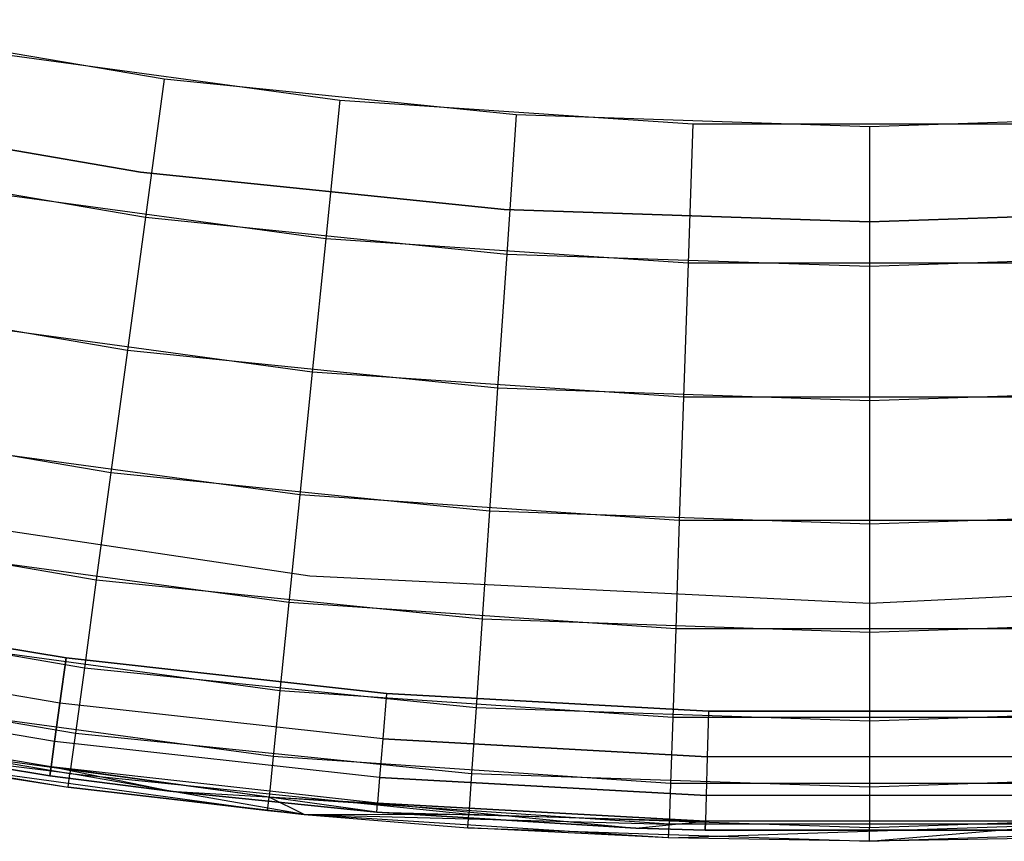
# Model space of a CAD drawing. Extents: x 0.01 to 1.98, y 0.03 to 2.78.
# Tile 7 of 39: x 0.85 to 1.02, y 0.03 to 0.16. Entities that reach past the tile are written whole.
import ezdxf

# ---------------------------------------------------------------- set-up
doc = ezdxf.new("R2010")
doc.units = 0
doc.header["$MEASUREMENT"] = 0
doc.layers.get('0').update_dxf_attribs({"color": 13, "linetype": 'CONTINUOUS'})

# ---------------------------------------------------------------- blocks, each defined once
blk = doc.blocks.new('NATALIE-10724-10723_C_STL_')
at = {"color": 0}
for p, q in [((0.87818, 0.15358, 1.4307), (0.82051, 0.16341, 1.4307)), ((0.87818, 0.15358, 1.4307), (0.82051, 0.16341, 1.4307)), ((0.84926, 0.15801, 6.15511), (0.90723, 0.15013, 6.15511)), ((0.84926, 0.15801, 6.15511), (0.90723, 0.15013, 6.15511)), ((0.87818, 0.15358, 1.4307), (0.87508, 0.13075, 1.43297)), ((0.87818, 0.15358, 1.4307), (0.87508, 0.13075, 1.43297)), ((0.93639, 0.14766, 1.4307), (0.87818, 0.15358, 1.4307)), ((0.93639, 0.14766, 1.4307), (0.87818, 0.15358, 1.4307)), ((0.90723, 0.15013, 6.15511), (0.9049, 0.1272, 6.15284)), ((0.90723, 0.15013, 6.15511), (0.9049, 0.1272, 6.15284)), ((0.90723, 0.15013, 6.15511), (0.96561, 0.14618, 6.15511)), ((0.90723, 0.15013, 6.15511), (0.96561, 0.14618, 6.15511)), ((0.87424, 0.13823, 1.42418), (0.81463, 0.1485, 1.42418)), ((0.81463, 0.1485, 1.38481), (0.87424, 0.13823, 1.38481)), ((0.87424, 0.13823, 1.42418), (0.81463, 0.1485, 1.42418)), ((0.81463, 0.1485, 1.38481), (0.87424, 0.13823, 1.38481)), ((0.93639, 0.14766, 1.4307), (0.93483, 0.12467, 1.43297)), ((0.93639, 0.14766, 1.4307), (0.93483, 0.12467, 1.43297)), ((0.99486, 0.14568, 1.4307), (0.93639, 0.14766, 1.4307)), ((0.99486, 0.14568, 1.4307), (0.93639, 0.14766, 1.4307)), ((1.05333, 0.14766, 1.4307), (0.99486, 0.14568, 1.4307)), ((1.05333, 0.14766, 1.4307), (0.99486, 0.14568, 1.4307)), ((0.96561, 0.14618, 6.15511), (0.96483, 0.12315, 6.15284)), ((0.96561, 0.14618, 6.15511), (0.96483, 0.12315, 6.15284)), ((0.96561, 0.14618, 6.15511), (1.02411, 0.14618, 6.15511)), ((0.96561, 0.14618, 6.15511), (1.02411, 0.14618, 6.15511)), ((0.99486, 0.14568, 1.4307), (0.99486, 0.12264, 1.43297)), ((0.99486, 0.14568, 1.4307), (0.99486, 0.12264, 1.43297)), ((0.81587, 0.14084, 1.43297), (0.87508, 0.13075, 1.43297)), ((0.81587, 0.14084, 1.43297), (0.87508, 0.13075, 1.43297)), ((0.93441, 0.13204, 1.42418), (0.87424, 0.13823, 1.42418)), ((0.87424, 0.13823, 1.42418), (0.87424, 0.13823, 1.38481)), ((0.87424, 0.13823, 1.38481), (0.93441, 0.13204, 1.38481)), ((0.87424, 0.13823, 1.42418), (0.87424, 0.13823, 1.38481)), ((0.93441, 0.13204, 1.42418), (0.87424, 0.13823, 1.42418)), ((0.87424, 0.13823, 1.38481), (0.93441, 0.13204, 1.38481)), ((0.9049, 0.1272, 6.15284), (0.84539, 0.13529, 6.15284)), ((0.9049, 0.1272, 6.15284), (0.84539, 0.13529, 6.15284)), ((0.99486, 0.12998, 1.42418), (0.93441, 0.13204, 1.42418)), ((0.93441, 0.13204, 1.42418), (0.93441, 0.13204, 1.38481)), ((0.93441, 0.13204, 1.38481), (0.99486, 0.12998, 1.38481)), ((0.93441, 0.13204, 1.42418), (0.93441, 0.13204, 1.38481)), ((0.99486, 0.12998, 1.42418), (0.93441, 0.13204, 1.42418)), ((0.93441, 0.13204, 1.38481), (0.99486, 0.12998, 1.38481)), ((1.05531, 0.13204, 1.42418), (0.99486, 0.12998, 1.42418)), ((0.99486, 0.12998, 1.38481), (1.05531, 0.13204, 1.38481)), ((1.05531, 0.13204, 1.42418), (0.99486, 0.12998, 1.42418)), ((0.99486, 0.12998, 1.38481), (1.05531, 0.13204, 1.38481)), ((0.87508, 0.13075, 1.43297), (0.87209, 0.10879, 1.43969)), ((0.87508, 0.13075, 1.43297), (0.87209, 0.10879, 1.43969)), ((0.87508, 0.13075, 1.43297), (0.93483, 0.12467, 1.43297)), ((0.87508, 0.13075, 1.43297), (0.93483, 0.12467, 1.43297)), ((0.99486, 0.12998, 1.42418), (0.99486, 0.12998, 1.38481)), ((0.99486, 0.12998, 1.42418), (0.99486, 0.12998, 1.38481)), ((0.9049, 0.1272, 6.15284), (0.90266, 0.10516, 6.14612)), ((0.9049, 0.1272, 6.15284), (0.90266, 0.10516, 6.14612)), ((0.96483, 0.12315, 6.15284), (0.9049, 0.1272, 6.15284)), ((0.96483, 0.12315, 6.15284), (0.9049, 0.1272, 6.15284)), ((0.93483, 0.12467, 1.43297), (0.93333, 0.10256, 1.43969)), ((0.93483, 0.12467, 1.43297), (0.93333, 0.10256, 1.43969)), ((0.93483, 0.12467, 1.43297), (0.99486, 0.12264, 1.43297)), ((0.93483, 0.12467, 1.43297), (0.99486, 0.12264, 1.43297)), ((0.99486, 0.12264, 1.43297), (1.05489, 0.12467, 1.43297)), ((0.99486, 0.12264, 1.43297), (1.05489, 0.12467, 1.43297)), ((0.96483, 0.12315, 6.15284), (0.96408, 0.101, 6.14612)), ((0.96483, 0.12315, 6.15284), (0.96408, 0.101, 6.14612)), ((1.02489, 0.12315, 6.15284), (0.96483, 0.12315, 6.15284)), ((1.02489, 0.12315, 6.15284), (0.96483, 0.12315, 6.15284)), ((0.99486, 0.12264, 1.43297), (0.99486, 0.10048, 1.43969)), ((0.99486, 0.12264, 1.43297), (0.99486, 0.10048, 1.43969)), ((0.81141, 0.11914, 1.43969), (0.87209, 0.10879, 1.43969)), ((0.81141, 0.11914, 1.43969), (0.87209, 0.10879, 1.43969)), ((0.90266, 0.10516, 6.14612), (0.84166, 0.11345, 6.14612)), ((0.90266, 0.10516, 6.14612), (0.84166, 0.11345, 6.14612)), ((0.87209, 0.10879, 1.43969), (0.86934, 0.08856, 1.4506)), ((0.87209, 0.10879, 1.43969), (0.86934, 0.08856, 1.4506)), ((0.87209, 0.10879, 1.43969), (0.93333, 0.10256, 1.43969)), ((0.87209, 0.10879, 1.43969), (0.93333, 0.10256, 1.43969)), ((0.90266, 0.10516, 6.14612), (0.90059, 0.08485, 6.1352)), ((0.90266, 0.10516, 6.14612), (0.90059, 0.08485, 6.1352)), ((0.96408, 0.101, 6.14612), (0.90266, 0.10516, 6.14612)), ((0.96408, 0.101, 6.14612), (0.90266, 0.10516, 6.14612)), ((0.93333, 0.10256, 1.43969), (0.93196, 0.08219, 1.4506)), ((0.93333, 0.10256, 1.43969), (0.93196, 0.08219, 1.4506)), ((0.93333, 0.10256, 1.43969), (0.99486, 0.10048, 1.43969)), ((0.93333, 0.10256, 1.43969), (0.99486, 0.10048, 1.43969)), ((0.96408, 0.101, 6.14612), (0.96339, 0.0806, 6.1352)), ((0.96408, 0.101, 6.14612), (0.96339, 0.0806, 6.1352)), ((1.02564, 0.101, 6.14612), (0.96408, 0.101, 6.14612)), ((1.02564, 0.101, 6.14612), (0.96408, 0.101, 6.14612)), ((0.99486, 0.10048, 1.43969), (1.05638, 0.10256, 1.43969)), ((0.99486, 0.10048, 1.43969), (1.05638, 0.10256, 1.43969)), ((0.99486, 0.10048, 1.43969), (0.99486, 0.08006, 1.4506)), ((0.99486, 0.10048, 1.43969), (0.99486, 0.08006, 1.4506)), ((0.8073, 0.09914, 1.4506), (0.86934, 0.08856, 1.4506)), ((0.8073, 0.09914, 1.4506), (0.86934, 0.08856, 1.4506)), ((0.90059, 0.08485, 6.1352), (0.83823, 0.09332, 6.1352)), ((0.90059, 0.08485, 6.1352), (0.83823, 0.09332, 6.1352)), ((0.86934, 0.08856, 1.4506), (0.86693, 0.07082, 1.46529)), ((0.86934, 0.08856, 1.4506), (0.86693, 0.07082, 1.46529)), ((0.86934, 0.08856, 1.4506), (0.93196, 0.08219, 1.4506)), ((0.86934, 0.08856, 1.4506), (0.93196, 0.08219, 1.4506)), ((0.81052, 0.0851, 1.47007), (0.90224, 0.07149, 1.47007)), ((0.81052, 0.0851, 6.11574), (0.90224, 0.07149, 6.11574)), ((0.81052, 0.0851, 1.47007), (0.90224, 0.07149, 1.47007)), ((0.81052, 0.0851, 6.11574), (0.90224, 0.07149, 6.11574)), ((0.90059, 0.08485, 6.1352), (0.89878, 0.06704, 6.12051)), ((0.90059, 0.08485, 6.1352), (0.89878, 0.06704, 6.12051)), ((0.96339, 0.0806, 6.1352), (0.90059, 0.08485, 6.1352)), ((0.96339, 0.0806, 6.1352), (0.90059, 0.08485, 6.1352)), ((0.80369, 0.08161, 1.46529), (0.86693, 0.07082, 1.46529)), ((0.80369, 0.08161, 1.46529), (0.86693, 0.07082, 1.46529)), ((0.93196, 0.08219, 1.4506), (0.93075, 0.06433, 1.46529)), ((0.93196, 0.08219, 1.4506), (0.93075, 0.06433, 1.46529)), ((0.93196, 0.08219, 1.4506), (0.99486, 0.08006, 1.4506)), ((0.93196, 0.08219, 1.4506), (0.99486, 0.08006, 1.4506)), ((0.99486, 0.08006, 1.4506), (1.05776, 0.08219, 1.4506)), ((0.99486, 0.08006, 1.4506), (1.05776, 0.08219, 1.4506)), ((0.96339, 0.0806, 6.1352), (0.96279, 0.06271, 6.12051)), ((0.96339, 0.0806, 6.1352), (0.96279, 0.06271, 6.12051)), ((1.02633, 0.0806, 6.1352), (0.96339, 0.0806, 6.1352)), ((1.02633, 0.0806, 6.1352), (0.96339, 0.0806, 6.1352)), ((0.99486, 0.08006, 1.4506), (0.99486, 0.06217, 1.46529)), ((0.99486, 0.08006, 1.4506), (0.99486, 0.06217, 1.46529)), ((0.89878, 0.06704, 6.12051), (0.83522, 0.07568, 6.12051)), ((0.89878, 0.06704, 6.12051), (0.83522, 0.07568, 6.12051)), ((0.86693, 0.07082, 1.46529), (0.86495, 0.05627, 1.48319)), ((0.86693, 0.07082, 1.46529), (0.86495, 0.05627, 1.48319)), ((0.86693, 0.07082, 1.46529), (0.93075, 0.06433, 1.46529)), ((0.86693, 0.07082, 1.46529), (0.93075, 0.06433, 1.46529)), ((0.90224, 0.07149, 1.47007), (0.99486, 0.06694, 1.47007)), ((0.90224, 0.07149, 6.11574), (0.90224, 0.07149, 1.47007)), ((0.90224, 0.07149, 6.11574), (0.99486, 0.06694, 6.11574)), ((0.90224, 0.07149, 1.47007), (0.99486, 0.06694, 1.47007)), ((0.90224, 0.07149, 6.11574), (0.90224, 0.07149, 1.47007)), ((0.90224, 0.07149, 6.11574), (0.99486, 0.06694, 6.11574)), ((0.99486, 0.06694, 1.47007), (1.08747, 0.07149, 1.47007)), ((0.99486, 0.06694, 6.11574), (1.08747, 0.07149, 6.11574)), ((0.99486, 0.06694, 1.47007), (1.08747, 0.07149, 1.47007)), ((0.99486, 0.06694, 6.11574), (1.08747, 0.07149, 6.11574)), ((0.80074, 0.06722, 1.48319), (0.86495, 0.05627, 1.48319)), ((0.80074, 0.06722, 1.48319), (0.86495, 0.05627, 1.48319)), ((0.89878, 0.06704, 6.12051), (0.8973, 0.05243, 6.10261)), ((0.89878, 0.06704, 6.12051), (0.8973, 0.05243, 6.10261)), ((0.96279, 0.06271, 6.12051), (0.89878, 0.06704, 6.12051)), ((0.96279, 0.06271, 6.12051), (0.89878, 0.06704, 6.12051)), ((0.99486, 0.06694, 1.47007), (0.99486, 0.06694, 6.11574)), ((0.99486, 0.06694, 1.47007), (0.99486, 0.06694, 6.11574)), ((0.80937, 0.06669, 1.38481), (0.86196, 0.05789, 1.38481)), ((0.86196, 0.05789, 0.00686), (0.80937, 0.06669, 0.00686)), ((0.86196, 0.05789, 0.00686), (0.80937, 0.06669, 0.00686)), ((0.80937, 0.06669, 1.38481), (0.86196, 0.05789, 1.38481)), ((0.93075, 0.06433, 1.46529), (0.92976, 0.04968, 1.48319)), ((0.93075, 0.06433, 1.46529), (0.92976, 0.04968, 1.48319)), ((0.93075, 0.06433, 1.46529), (0.99486, 0.06217, 1.46529)), ((0.93075, 0.06433, 1.46529), (0.99486, 0.06217, 1.46529)), ((0.99486, 0.06217, 1.46529), (1.05897, 0.06433, 1.46529)), ((0.99486, 0.06217, 1.46529), (1.05897, 0.06433, 1.46529)), ((0.96279, 0.06271, 6.12051), (0.96229, 0.04803, 6.10261)), ((0.96279, 0.06271, 6.12051), (0.96229, 0.04803, 6.10261)), ((1.02693, 0.06271, 6.12051), (0.96279, 0.06271, 6.12051)), ((1.02693, 0.06271, 6.12051), (0.96279, 0.06271, 6.12051)), ((0.99486, 0.06217, 1.46529), (0.99486, 0.04748, 1.48319)), ((0.99486, 0.06217, 1.46529), (0.99486, 0.04748, 1.48319)), ((0.8973, 0.05243, 6.10261), (0.83275, 0.0612, 6.10261)), ((0.8973, 0.05243, 6.10261), (0.83275, 0.0612, 6.10261)), ((0.86092, 0.05043, 0.00836), (0.80792, 0.0593, 0.00836)), ((0.86092, 0.05043, 0.00836), (0.80792, 0.0593, 0.00836)), ((0.86092, 0.05043, 1.38331), (0.80792, 0.0593, 1.38331)), ((0.86092, 0.05043, 1.38331), (0.80792, 0.0593, 1.38331)), ((0.86092, 0.05043, 0.00836), (0.86196, 0.05789, 0.00686)), ((0.86092, 0.05043, 0.00836), (0.86196, 0.05789, 0.00686)), ((0.86196, 0.05789, 1.38481), (0.86092, 0.05043, 1.38331)), ((0.86196, 0.05789, 1.38481), (0.86092, 0.05043, 1.38331)), ((0.86196, 0.05789, 1.38481), (0.91496, 0.05201, 1.38481)), ((0.91496, 0.05201, 0.00686), (0.86196, 0.05789, 0.00686)), ((0.91496, 0.05201, 0.00686), (0.86196, 0.05789, 0.00686)), ((0.86196, 0.05789, 1.38481), (0.91496, 0.05201, 1.38481)), ((0.79854, 0.05653, 1.50361), (0.86348, 0.04545, 1.50361)), ((0.79854, 0.05653, 1.50361), (0.86348, 0.04545, 1.50361)), ((0.86495, 0.05627, 1.48319), (0.86348, 0.04545, 1.50361)), ((0.86495, 0.05627, 1.48319), (0.86348, 0.04545, 1.50361)), ((0.86495, 0.05627, 1.48319), (0.92976, 0.04968, 1.48319)), ((0.86495, 0.05627, 1.48319), (0.92976, 0.04968, 1.48319)), ((0.86004, 0.0441, 0.01263), (0.80669, 0.05303, 0.01263)), ((0.86004, 0.0441, 0.01263), (0.80669, 0.05303, 0.01263)), ((0.86004, 0.0441, 1.37905), (0.80669, 0.05303, 1.37905)), ((0.86004, 0.0441, 1.37905), (0.80669, 0.05303, 1.37905)), ((0.8973, 0.05243, 6.10261), (0.89619, 0.04157, 6.08219)), ((0.8973, 0.05243, 6.10261), (0.89619, 0.04157, 6.08219)), ((0.96229, 0.04803, 6.10261), (0.8973, 0.05243, 6.10261)), ((0.96229, 0.04803, 6.10261), (0.8973, 0.05243, 6.10261)), ((0.91496, 0.05201, 0.00686), (0.91433, 0.0445, 0.00836)), ((0.91496, 0.05201, 0.00686), (0.91433, 0.0445, 0.00836)), ((0.91496, 0.05201, 1.38481), (0.91433, 0.0445, 1.38331)), ((0.91496, 0.05201, 1.38481), (0.91433, 0.0445, 1.38331)), ((0.91496, 0.05201, 1.38481), (0.9682, 0.04907, 1.38481)), ((0.9682, 0.04907, 0.00686), (0.91496, 0.05201, 0.00686)), ((0.9682, 0.04907, 0.00686), (0.91496, 0.05201, 0.00686)), ((0.91496, 0.05201, 1.38481), (0.9682, 0.04907, 1.38481)), ((0.79719, 0.04994, 1.52576), (0.86257, 0.03879, 1.52576)), ((0.79719, 0.04994, 1.52576), (0.86257, 0.03879, 1.52576)), ((0.89619, 0.04157, 6.08219), (0.83092, 0.05044, 6.08219)), ((0.89619, 0.04157, 6.08219), (0.83092, 0.05044, 6.08219)), ((0.86004, 0.0441, 0.01263), (0.86092, 0.05043, 0.00836)), ((0.86004, 0.0441, 0.01263), (0.86092, 0.05043, 0.00836)), ((0.86092, 0.05043, 1.38331), (0.86004, 0.0441, 1.37905)), ((0.86092, 0.05043, 1.38331), (0.86004, 0.0441, 1.37905)), ((0.91433, 0.0445, 0.00836), (0.86092, 0.05043, 0.00836)), ((0.91433, 0.0445, 0.00836), (0.86092, 0.05043, 0.00836)), ((0.91433, 0.0445, 1.38331), (0.86092, 0.05043, 1.38331)), ((0.91433, 0.0445, 1.38331), (0.86092, 0.05043, 1.38331)), ((0.92976, 0.04968, 1.48319), (0.92902, 0.03879, 1.50361)), ((0.92976, 0.04968, 1.48319), (0.92902, 0.03879, 1.50361)), ((0.92976, 0.04968, 1.48319), (0.99486, 0.04748, 1.48319)), ((0.92976, 0.04968, 1.48319), (0.99486, 0.04748, 1.48319)), ((0.9682, 0.04907, 0.00686), (0.96799, 0.04154, 0.00836)), ((0.9682, 0.04907, 0.00686), (0.96799, 0.04154, 0.00836)), ((0.9682, 0.04907, 1.38481), (0.96799, 0.04154, 1.38331)), ((0.9682, 0.04907, 1.38481), (0.96799, 0.04154, 1.38331)), ((0.9682, 0.04907, 1.38481), (1.02152, 0.04907, 1.38481)), ((1.02152, 0.04907, 0.00686), (0.9682, 0.04907, 0.00686)), ((1.02152, 0.04907, 0.00686), (0.9682, 0.04907, 0.00686)), ((0.9682, 0.04907, 1.38481), (1.02152, 0.04907, 1.38481)), ((0.99486, 0.04748, 1.48319), (1.05996, 0.04968, 1.48319)), ((0.99486, 0.04748, 1.48319), (1.05996, 0.04968, 1.48319)), ((0.80558, 0.04737, 0.02654), (0.85925, 0.03839, 0.02654)), ((0.85925, 0.03839, 1.36513), (0.80558, 0.04737, 1.36513)), ((0.80558, 0.04737, 0.02654), (0.85925, 0.03839, 0.02654)), ((0.85925, 0.03839, 1.36513), (0.80558, 0.04737, 1.36513)), ((0.85946, 0.03988, 0.01901), (0.80587, 0.04884, 0.01901)), ((0.85946, 0.03988, 0.01901), (0.80587, 0.04884, 0.01901)), ((0.85946, 0.03988, 1.37266), (0.80587, 0.04884, 1.37266)), ((0.85946, 0.03988, 1.37266), (0.80587, 0.04884, 1.37266)), ((0.96229, 0.04803, 6.10261), (0.96192, 0.03712, 6.08219)), ((0.96229, 0.04803, 6.10261), (0.96192, 0.03712, 6.08219)), ((1.02743, 0.04803, 6.10261), (0.96229, 0.04803, 6.10261)), ((1.02743, 0.04803, 6.10261), (0.96229, 0.04803, 6.10261)), ((0.99486, 0.04748, 1.48319), (0.99486, 0.03656, 1.50361)), ((0.99486, 0.04748, 1.48319), (0.99486, 0.03656, 1.50361)), ((0.80859, 0.04536, 1.54881), (0.86227, 0.03654, 1.54881)), ((0.86257, 0.03879, 1.52576), (0.80859, 0.04536, 1.54881)), ((0.80859, 0.04536, 1.54881), (0.86227, 0.03654, 1.54881)), ((0.86257, 0.03879, 1.52576), (0.80859, 0.04536, 1.54881)), ((0.85946, 0.03988, 0.01901), (0.86004, 0.0441, 0.01263)), ((0.85946, 0.03988, 0.01901), (0.86004, 0.0441, 0.01263)), ((0.86004, 0.0441, 1.37905), (0.85946, 0.03988, 1.37266)), ((0.86004, 0.0441, 1.37905), (0.85946, 0.03988, 1.37266)), ((0.9138, 0.03814, 0.01263), (0.86004, 0.0441, 0.01263)), ((0.9138, 0.03814, 0.01263), (0.86004, 0.0441, 0.01263)), ((0.9138, 0.03814, 1.37905), (0.86004, 0.0441, 1.37905)), ((0.9138, 0.03814, 1.37905), (0.86004, 0.0441, 1.37905)), ((0.86348, 0.04545, 1.50361), (0.86257, 0.03879, 1.52576)), ((0.86348, 0.04545, 1.50361), (0.86257, 0.03879, 1.52576)), ((0.86348, 0.04545, 1.50361), (0.92902, 0.03879, 1.50361)), ((0.86348, 0.04545, 1.50361), (0.92902, 0.03879, 1.50361)), ((0.91433, 0.0445, 0.00836), (0.9138, 0.03814, 0.01263)), ((0.91433, 0.0445, 0.00836), (0.9138, 0.03814, 0.01263)), ((0.91433, 0.0445, 1.38331), (0.9138, 0.03814, 1.37905)), ((0.91433, 0.0445, 1.38331), (0.9138, 0.03814, 1.37905)), ((0.91433, 0.0445, 0.00836), (0.96799, 0.04154, 0.00836)), ((0.91433, 0.0445, 0.00836), (0.96799, 0.04154, 0.00836)), ((0.96799, 0.04154, 1.38331), (0.91433, 0.0445, 1.38331)), ((0.96799, 0.04154, 1.38331), (0.91433, 0.0445, 1.38331)), ((0.89551, 0.03488, 6.06004), (0.82979, 0.04382, 6.06004)), ((0.89551, 0.03488, 6.06004), (0.82979, 0.04382, 6.06004)), ((0.82941, 0.04158, 6.037), (0.86227, 0.03654, 1.54881)), ((0.89528, 0.03262, 6.037), (0.82941, 0.04158, 6.037)), ((0.82941, 0.04158, 6.037), (0.86227, 0.03654, 1.54881)), ((0.89528, 0.03262, 6.037), (0.82941, 0.04158, 6.037)), ((0.89619, 0.04157, 6.08219), (0.89551, 0.03488, 6.06004)), ((0.89619, 0.04157, 6.08219), (0.89551, 0.03488, 6.06004)), ((0.96192, 0.03712, 6.08219), (0.89619, 0.04157, 6.08219)), ((0.96192, 0.03712, 6.08219), (0.89619, 0.04157, 6.08219)), ((0.96799, 0.04154, 0.00836), (0.96781, 0.03515, 0.01263)), ((0.96799, 0.04154, 0.00836), (0.96781, 0.03515, 0.01263)), ((0.96799, 0.04154, 1.38331), (0.96781, 0.03515, 1.37905)), ((0.96799, 0.04154, 1.38331), (0.96781, 0.03515, 1.37905)), ((1.02173, 0.04154, 0.00836), (0.96799, 0.04154, 0.00836)), ((1.02173, 0.04154, 0.00836), (0.96799, 0.04154, 0.00836)), ((1.02173, 0.04154, 1.38331), (0.96799, 0.04154, 1.38331)), ((1.02173, 0.04154, 1.38331), (0.96799, 0.04154, 1.38331)), ((0.85946, 0.03988, 0.01901), (0.85925, 0.03839, 0.02654)), ((0.85946, 0.03988, 0.01901), (0.85925, 0.03839, 0.02654)), ((0.85925, 0.03839, 1.36513), (0.85946, 0.03988, 1.37266)), ((0.85925, 0.03839, 1.36513), (0.85946, 0.03988, 1.37266)), ((0.91345, 0.03389, 0.01901), (0.85946, 0.03988, 0.01901)), ((0.91333, 0.03239, 0.02654), (0.85946, 0.03988, 0.01901)), ((0.91345, 0.03389, 0.01901), (0.85946, 0.03988, 0.01901)), ((0.91333, 0.03239, 0.02654), (0.85946, 0.03988, 0.01901)), ((0.87909, 0.03584, 0.02654), (0.85946, 0.03988, 0.01901)), ((0.87909, 0.03584, 0.02654), (0.85946, 0.03988, 0.01901)), ((0.87909, 0.03584, 1.36513), (0.85946, 0.03988, 1.37266)), ((0.87909, 0.03584, 1.36513), (0.85946, 0.03988, 1.37266)), ((0.91345, 0.03389, 1.37266), (0.85946, 0.03988, 1.37266)), ((0.91345, 0.03389, 1.37266), (0.85946, 0.03988, 1.37266)), ((0.85925, 0.03839, 0.02654), (0.85925, 0.03839, 1.36513)), ((0.85925, 0.03839, 0.02654), (0.85925, 0.03839, 1.36513)), ((0.85925, 0.03839, 0.02654), (0.87909, 0.03584, 0.02654)), ((0.87909, 0.03584, 1.36513), (0.85925, 0.03839, 1.36513)), ((0.85925, 0.03839, 0.02654), (0.87909, 0.03584, 0.02654)), ((0.87909, 0.03584, 1.36513), (0.85925, 0.03839, 1.36513)), ((0.86227, 0.03654, 1.54881), (0.86257, 0.03879, 1.52576)), ((0.86227, 0.03654, 1.54881), (0.86257, 0.03879, 1.52576)), ((0.86257, 0.03879, 1.52576), (0.92857, 0.03208, 1.52576)), ((0.9013, 0.03203, 1.54881), (0.86257, 0.03879, 1.52576)), ((0.86257, 0.03879, 1.52576), (0.92857, 0.03208, 1.52576)), ((0.9013, 0.03203, 1.54881), (0.86257, 0.03879, 1.52576)), ((0.9138, 0.03814, 0.01263), (0.91345, 0.03389, 0.01901)), ((0.9138, 0.03814, 0.01263), (0.91345, 0.03389, 0.01901)), ((0.9138, 0.03814, 1.37905), (0.91345, 0.03389, 1.37266)), ((0.9138, 0.03814, 1.37905), (0.91345, 0.03389, 1.37266)), ((0.9138, 0.03814, 0.01263), (0.96781, 0.03515, 0.01263)), ((0.9138, 0.03814, 0.01263), (0.96781, 0.03515, 0.01263)), ((0.96781, 0.03515, 1.37905), (0.9138, 0.03814, 1.37905)), ((0.96781, 0.03515, 1.37905), (0.9138, 0.03814, 1.37905)), ((0.92902, 0.03879, 1.50361), (0.92857, 0.03208, 1.52576)), ((0.92902, 0.03879, 1.50361), (0.92857, 0.03208, 1.52576)), ((0.92902, 0.03879, 1.50361), (0.99486, 0.03656, 1.50361)), ((0.92902, 0.03879, 1.50361), (0.99486, 0.03656, 1.50361)), ((0.99486, 0.03656, 1.50361), (1.0607, 0.03879, 1.50361)), ((0.99486, 0.03656, 1.50361), (1.0607, 0.03879, 1.50361)), ((0.9013, 0.03203, 6.037), (0.86227, 0.03654, 1.54881)), ((0.86227, 0.03654, 1.54881), (0.9013, 0.03203, 1.54881)), ((0.89528, 0.03262, 6.037), (0.86227, 0.03654, 1.54881)), ((0.89528, 0.03262, 6.037), (0.86227, 0.03654, 1.54881)), ((0.9013, 0.03203, 6.037), (0.86227, 0.03654, 1.54881)), ((0.86227, 0.03654, 1.54881), (0.9013, 0.03203, 1.54881)), ((0.87909, 0.03584, 0.02654), (0.87909, 0.03584, 1.36513)), ((0.87909, 0.03584, 0.02654), (0.87909, 0.03584, 1.36513)), ((0.87909, 0.03584, 0.02654), (0.91333, 0.03239, 0.02654)), ((0.91333, 0.03239, 1.36513), (0.87909, 0.03584, 1.36513)), ((0.87909, 0.03584, 0.02654), (0.91333, 0.03239, 0.02654)), ((0.87909, 0.03584, 1.36513), (0.91345, 0.03389, 1.37266)), ((0.87909, 0.03584, 1.36513), (0.91345, 0.03389, 1.37266)), ((0.91333, 0.03239, 1.36513), (0.87909, 0.03584, 1.36513)), ((0.96192, 0.03712, 6.08219), (0.96169, 0.0304, 6.06004)), ((0.96192, 0.03712, 6.08219), (0.96169, 0.0304, 6.06004)), ((1.0278, 0.03712, 6.08219), (0.96192, 0.03712, 6.08219)), ((1.0278, 0.03712, 6.08219), (0.96192, 0.03712, 6.08219)), ((0.99486, 0.03656, 1.50361), (0.99486, 0.02984, 1.52576)), ((0.99486, 0.03656, 1.50361), (0.99486, 0.02984, 1.52576)), ((0.89528, 0.03262, 6.037), (0.89551, 0.03488, 6.06004)), ((0.89528, 0.03262, 6.037), (0.89551, 0.03488, 6.06004)), ((0.9013, 0.03203, 6.037), (0.89551, 0.03488, 6.06004)), ((0.96169, 0.0304, 6.06004), (0.89551, 0.03488, 6.06004)), ((0.9013, 0.03203, 6.037), (0.89551, 0.03488, 6.06004)), ((0.96169, 0.0304, 6.06004), (0.89551, 0.03488, 6.06004)), ((0.96781, 0.03515, 0.01263), (0.9677, 0.03089, 0.01901)), ((0.96781, 0.03515, 0.01263), (0.9677, 0.03089, 0.01901)), ((0.96781, 0.03515, 1.37905), (0.9677, 0.03089, 1.37266)), ((0.96781, 0.03515, 1.37905), (0.9677, 0.03089, 1.37266)), ((1.0219, 0.03515, 0.01263), (0.96781, 0.03515, 0.01263)), ((1.0219, 0.03515, 0.01263), (0.96781, 0.03515, 0.01263)), ((1.0219, 0.03515, 1.37905), (0.96781, 0.03515, 1.37905)), ((1.0219, 0.03515, 1.37905), (0.96781, 0.03515, 1.37905)), ((0.9013, 0.03203, 6.037), (0.89528, 0.03262, 6.037)), ((0.9013, 0.03203, 6.037), (0.89528, 0.03262, 6.037)), ((0.91333, 0.03239, 0.02654), (0.91345, 0.03389, 0.01901)), ((0.91333, 0.03239, 0.02654), (0.91345, 0.03389, 0.01901)), ((0.91333, 0.03239, 1.36513), (0.91345, 0.03389, 1.37266)), ((0.91333, 0.03239, 1.36513), (0.91345, 0.03389, 1.37266)), ((0.91345, 0.03389, 0.01901), (0.95619, 0.02977, 0.02654)), ((0.91345, 0.03389, 0.01901), (0.95619, 0.02977, 0.02654)), ((0.91345, 0.03389, 0.01901), (0.9677, 0.03089, 0.01901)), ((0.91345, 0.03389, 0.01901), (0.9677, 0.03089, 0.01901)), ((0.9677, 0.03089, 1.37266), (0.91345, 0.03389, 1.37266)), ((0.9677, 0.03089, 1.37266), (0.91345, 0.03389, 1.37266)), ((0.9013, 0.03203, 1.54881), (0.92857, 0.03208, 1.52576)), ((0.9013, 0.03203, 1.54881), (0.92857, 0.03208, 1.52576)), ((0.96162, 0.02813, 6.037), (0.9013, 0.03203, 6.037)), ((0.9013, 0.03203, 6.037), (0.92841, 0.02982, 1.54881)), ((0.9013, 0.03203, 6.037), (0.9013, 0.03203, 1.54881)), ((0.9013, 0.03203, 6.037), (0.92841, 0.02982, 1.54881)), ((0.9013, 0.03203, 6.037), (0.9013, 0.03203, 1.54881)), ((0.9013, 0.03203, 1.54881), (0.92841, 0.02982, 1.54881)), ((0.9013, 0.03203, 6.037), (0.96169, 0.0304, 6.06004)), ((0.9013, 0.03203, 6.037), (0.96169, 0.0304, 6.06004)), ((0.96162, 0.02813, 6.037), (0.9013, 0.03203, 6.037)), ((0.9013, 0.03203, 1.54881), (0.92841, 0.02982, 1.54881)), ((0.91333, 0.03239, 0.02654), (0.91333, 0.03239, 1.36513)), ((0.91333, 0.03239, 0.02654), (0.91333, 0.03239, 1.36513)), ((0.91333, 0.03239, 0.02654), (0.95619, 0.02977, 0.02654)), ((0.95619, 0.02977, 1.36513), (0.91333, 0.03239, 1.36513)), ((0.91333, 0.03239, 0.02654), (0.95619, 0.02977, 0.02654)), ((0.91333, 0.03239, 1.36513), (0.9677, 0.03089, 1.37266)), ((0.91333, 0.03239, 1.36513), (0.9677, 0.03089, 1.37266)), ((0.95619, 0.02977, 1.36513), (0.91333, 0.03239, 1.36513)), ((0.92841, 0.02982, 1.54881), (0.92857, 0.03208, 1.52576)), ((0.92841, 0.02982, 1.54881), (0.92857, 0.03208, 1.52576)), ((0.92857, 0.03208, 1.52576), (0.99486, 0.02984, 1.52576)), ((0.92857, 0.03208, 1.52576), (0.99486, 0.02984, 1.52576)), ((0.99486, 0.02984, 1.52576), (1.06115, 0.03208, 1.52576)), ((0.99486, 0.02984, 1.52576), (1.06115, 0.03208, 1.52576)), ((0.96162, 0.02813, 6.037), (0.92841, 0.02982, 1.54881)), ((0.96162, 0.02813, 6.037), (0.92841, 0.02982, 1.54881)), ((0.92841, 0.02982, 1.54881), (0.99486, 0.02757, 1.54881)), ((0.92841, 0.02982, 1.54881), (0.99486, 0.02757, 1.54881)), ((0.95619, 0.02977, 0.02654), (0.9677, 0.03089, 0.01901)), ((0.95619, 0.02977, 0.02654), (0.9677, 0.03089, 0.01901)), ((0.95619, 0.02977, 1.36513), (0.9677, 0.03089, 1.37266)), ((0.95619, 0.02977, 1.36513), (0.9677, 0.03089, 1.37266)), ((0.95619, 0.02977, 0.02654), (0.95619, 0.02977, 1.36513)), ((0.95619, 0.02977, 0.02654), (0.95619, 0.02977, 1.36513)), ((0.95619, 0.02977, 0.02654), (0.96765, 0.02939, 0.02654)), ((0.96765, 0.02939, 1.36513), (0.95619, 0.02977, 1.36513)), ((0.95619, 0.02977, 0.02654), (0.96765, 0.02939, 0.02654)), ((0.96765, 0.02939, 1.36513), (0.95619, 0.02977, 1.36513)), ((0.96162, 0.02813, 6.037), (0.96169, 0.0304, 6.06004)), ((0.96162, 0.02813, 6.037), (1.02802, 0.0304, 6.06004)), ((0.96162, 0.02813, 6.037), (0.96169, 0.0304, 6.06004)), ((0.96162, 0.02813, 6.037), (1.02802, 0.0304, 6.06004)), ((1.02802, 0.0304, 6.06004), (0.96169, 0.0304, 6.06004)), ((1.02802, 0.0304, 6.06004), (0.96169, 0.0304, 6.06004)), ((0.9677, 0.03089, 0.01901), (0.96765, 0.02939, 0.02654)), ((0.9677, 0.03089, 0.01901), (0.96765, 0.02939, 0.02654)), ((0.96765, 0.02939, 1.36513), (0.9677, 0.03089, 1.37266)), ((0.96765, 0.02939, 1.36513), (0.9677, 0.03089, 1.37266)), ((0.96765, 0.02939, 0.02654), (0.96765, 0.02939, 1.36513)), ((0.96765, 0.02939, 0.02654), (0.96765, 0.02939, 1.36513)), ((0.96765, 0.02939, 0.02654), (1.02206, 0.02939, 0.02654)), ((1.02206, 0.02939, 1.36513), (0.96765, 0.02939, 1.36513)), ((0.96765, 0.02939, 0.02654), (1.02206, 0.02939, 0.02654)), ((1.02206, 0.02939, 1.36513), (0.96765, 0.02939, 1.36513)), ((1.02202, 0.03089, 0.01901), (0.9677, 0.03089, 0.01901)), ((1.02202, 0.03089, 0.01901), (0.9677, 0.03089, 0.01901)), ((1.02202, 0.03089, 1.37266), (0.9677, 0.03089, 1.37266)), ((1.02202, 0.03089, 1.37266), (0.9677, 0.03089, 1.37266)), ((0.99486, 0.02757, 6.037), (1.02802, 0.0304, 6.06004)), ((0.99486, 0.02757, 6.037), (1.02802, 0.0304, 6.06004)), ((0.99486, 0.02757, 1.54881), (0.99486, 0.02984, 1.52576)), ((0.99486, 0.02757, 1.54881), (0.99486, 0.02984, 1.52576)), ((0.99486, 0.02757, 1.54881), (1.06131, 0.02982, 1.54881)), ((0.99486, 0.02757, 1.54881), (1.06131, 0.02982, 1.54881)), ((0.99486, 0.02757, 1.54881), (0.96162, 0.02813, 6.037)), ((0.99486, 0.02757, 6.037), (0.96162, 0.02813, 6.037)), ((0.99486, 0.02757, 6.037), (0.96162, 0.02813, 6.037)), ((0.99486, 0.02757, 1.54881), (0.96162, 0.02813, 6.037)), ((1.0281, 0.02813, 6.037), (0.99486, 0.02757, 6.037)), ((1.0281, 0.02813, 6.037), (0.99486, 0.02757, 1.54881)), ((1.0281, 0.02813, 6.037), (0.99486, 0.02757, 6.037)), ((1.0281, 0.02813, 6.037), (0.99486, 0.02757, 1.54881)), ((0.99486, 0.02757, 6.037), (0.99486, 0.02757, 1.54881)), ((0.99486, 0.02757, 6.037), (0.99486, 0.02757, 1.54881))]:
    blk.add_line(p, q, dxfattribs=at)

msp = doc.modelspace()

# ---------------------------------------------------------------- block references
at = {"color": 0}
msp.add_blockref('NATALIE-10724-10723_C_STL_', (0, 0), dxfattribs=at)

doc.saveas('drawing.dxf')
